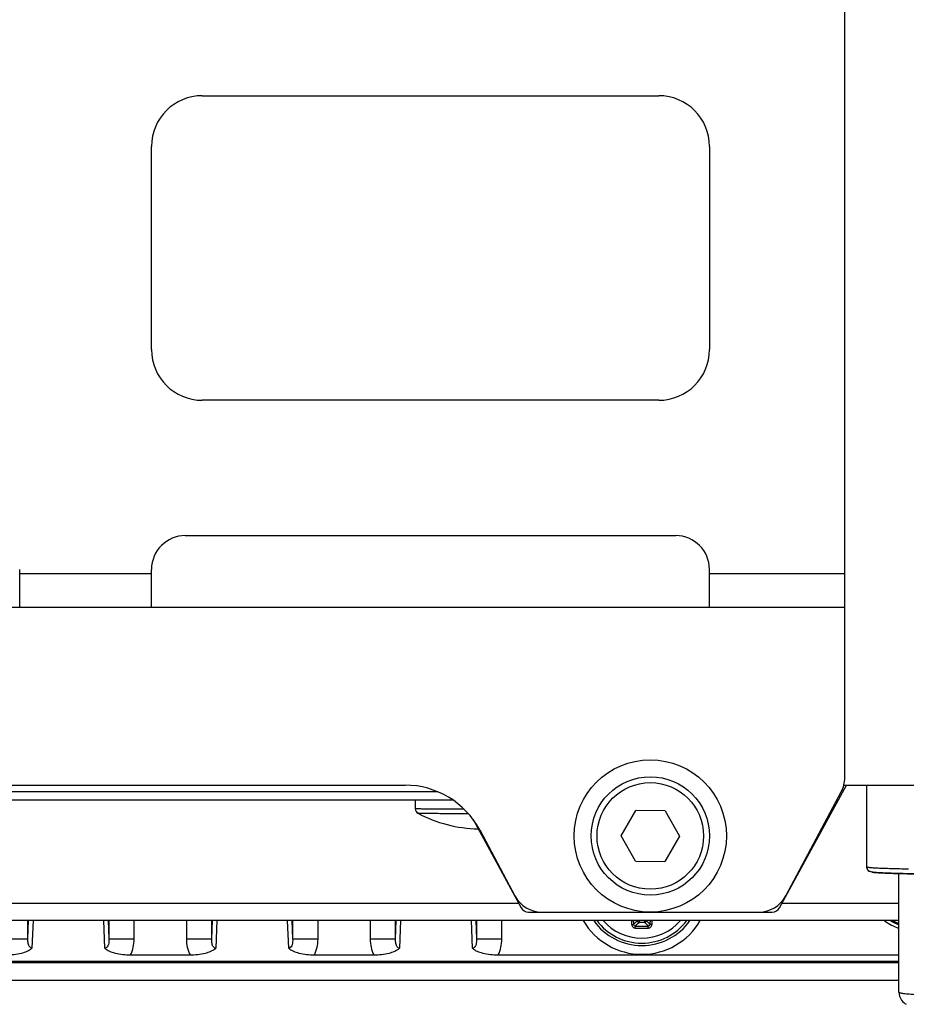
# Paper-space layout 'DRW0010_1_2' of a CAD drawing. Header units: millimetres. Extents: x 0 to 420, y 0 to 297.
# Tile 54 of 171: x 120 to 136, y 188 to 206. Entities that reach past the tile are written whole.
import ezdxf

# ---------------------------------------------------------------- set-up
doc = ezdxf.new("R2010")
doc.units = ezdxf.units.MM
doc.header["$LTSCALE"] = 23.1
doc.layers.get('0').update_dxf_attribs({"linetype": 'CONTINUOUS'})
doc.layers.add('02___PRT_ALL_AXES', color=7, linetype='CONTINUOUS')
doc.layers.add('DIM_PILOTEES', color=7, linetype='CONTINUOUS')
doc.styles.get("Standard").update_dxf_attribs({"font": 'txt', "width": 0.7})
doc.dimstyles.new('DIMSTYLE_7', dxfattribs={"dimtxt": 2.5, "dimasz": 3.5, "dimexe": 2, "dimexo": 0, "dimtad": 1, "dimlfac": 3.333333, "dimdsep": 46, "dimtxsty": 'Standard', "dimblk": '_FILLED', "dimblk1": '_FILLED', "dimblk2": '_FILLED', "dimcen": 0.09, "dimazin": 2, "dimtp": 0.3, "dimtm": 0.3, "dimtfac": 1, "dimtofl": 0, "dimtmove": 0, "dimatfit": 3, "dimldrblk": '_FILLED', "dimfxl": 0, "dimtolj": 1, "dimarcsym": 0})

# ---------------------------------------------------------------- blocks, each defined once
blk = doc.blocks.new('_FILLED')
at = {"color": 0, "linetype": 'ByBlock'}
blk.add_solid([(0, 0), (-1, 0.1429), (-1, -0.1429)], dxfattribs=at)
blk = doc.blocks.new('*D22')
at = {"layer": 'DIM_PILOTEES', "color": 2, "linetype": 'Continuous'}
for p, q in [((197.557, 231.727), (197.557, 239.227)), ((197.557, 239.227), (197.557, 222.287)), ((135.181, 231.727), (199.557, 231.727)), ((197.557, 205.347), (197.557, 222.287)), ((154.061, 212.847), (199.557, 212.847)), ((197.557, 212.847), (197.557, 205.347))]:
    blk.add_line(p, q, dxfattribs=at)
at = {"layer": 'DIM_PILOTEES', "color": 2, "linetype": 'Continuous', "xscale": 3.5, "yscale": 3.5, "zscale": 3.5}
for p, rotation in [((197.557, 231.727), 270), ((197.557, 212.847), 90)]:
    blk.add_blockref('_FILLED', p, dxfattribs=dict(at, rotation=rotation))
at = {"layer": 'DIM_PILOTEES', "color": 2, "linetype": 'Continuous', "insert": (194.432, 224.062), "char_height": 2.5, "width": 13.66071, "attachment_point": 2, "rotation": 90, "line_spacing_factor": 0.9}
blk.add_mtext('{\\ftxt;\\W0.0001;\\H0.0001;\\~}{\\ftxt;\\W3.6428571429;\\H2.5; }{\\ftxt;\\W0.0001;\\H0.0001;\\~}', dxfattribs=at)

psp = doc.layouts.new('DRW0010_1_2')

# ---------------------------------------------------------------- linework, layer by layer
at = {"color": 7, "linetype": 'Continuous'}
for p, q in [((134.7108, 192.4221), (134.7108, 210.5871)), ((123.3108, 204.5121), (131.4108, 204.5121)), ((122.4108, 200.0121), (122.4108, 203.6121)), ((132.3108, 203.6121), (132.3108, 200.0121)), ((131.4108, 199.1121), (123.3108, 199.1121)), ((123.0108, 196.7121), (131.7108, 196.7121)), ((120.0724, 195.4371), (120.0724, 196.1121)), ((122.4108, 195.4371), (122.4108, 196.1121)), ((132.3108, 195.4371), (132.3108, 196.1121)), ((122.4108, 196.0371), (120.0724, 196.0371)), ((134.7108, 196.0371), (132.3108, 196.0371)), ((134.7108, 195.4371), (95.4108, 195.4371)), ((103.2108, 192.2871), (126.9108, 192.2871)), ((133.5535, 190.1153), (134.7387, 192.2882)), ((127.4908, 192.1689), (102.6308, 192.1689)), ((133.6633, 190.323), (134.6473, 192.168)), ((127.7628, 192.0202), (102.3589, 192.0202)), ((127.0908, 192.0202), (127.0908, 191.869)), ((130.7412, 191.3917), (131.005, 191.8394)), ((131.5246, 191.8348), (131.005, 191.8394)), ((131.5246, 191.8348), (131.7804, 191.3826)), ((128.1157, 191.6782), (128.9682, 190.1153)), ((128.2343, 191.493), (128.8583, 190.323)), ((130.997, 190.9394), (130.7412, 191.3917)), ((131.7804, 191.3826), (131.5166, 190.9349)), ((130.997, 190.9394), (131.5166, 190.9349)), ((129.0999, 190.0371), (133.4218, 190.0371)), ((135.6708, 189.8861), (96.0157, 189.8861)), ((120.218, 189.5546), (120.218, 189.8861)), ((120.218, 189.5546), (120.2312, 189.8861)), ((120.3089, 189.8861), (120.2894, 189.3964)), ((121.5842, 189.3963), (121.5647, 189.8861)), ((121.6411, 189.8861), (121.6543, 189.5542)), ((121.6543, 189.8861), (121.6543, 189.5542)), ((122.1042, 189.5542), (122.1042, 189.8861)), ((123.0291, 189.8861), (123.0291, 189.5542)), ((123.479, 189.5548), (123.479, 189.8861)), ((123.479, 189.5548), (123.4921, 189.8861)), ((123.5699, 189.8861), (123.5504, 189.3963)), ((124.8452, 189.3962), (124.8257, 189.8861)), ((124.9021, 189.8861), (124.9153, 189.5541)), ((124.9153, 189.8861), (124.9153, 189.5541)), ((125.3652, 189.5541), (125.3652, 189.8861)), ((126.2901, 189.8861), (126.2901, 189.5541)), ((126.74, 189.5544), (126.74, 189.8861)), ((126.74, 189.5544), (126.7531, 189.8861)), ((126.8309, 189.8861), (126.8114, 189.3962)), ((128.1062, 189.3962), (128.0867, 189.8861)), ((128.1631, 189.8861), (128.1763, 189.5541)), ((128.1763, 189.8861), (128.1763, 189.5541)), ((128.6262, 189.5541), (128.6262, 189.8861)), ((131.0615, 189.8851), (131.0615, 189.8552)), ((131.1587, 189.8552), (131.0615, 189.8552)), ((131.1587, 189.8851), (131.1587, 189.8552)), ((122.1042, 189.5542), (121.6543, 189.5542)), ((125.3652, 189.5541), (124.9153, 189.5541)), ((128.6262, 189.5541), (128.1763, 189.5541)), ((122.0391, 189.278), (123.0942, 189.278)), ((125.3001, 189.2779), (126.3552, 189.2779)), ((128.5611, 189.2779), (135.6708, 189.2777)), ((135.6708, 189.1634), (95.4258, 189.1643)), ((135.6708, 189.138), (95.4258, 189.1388)), ((95.4258, 188.8292), (135.6708, 188.8284))]:
    psp.add_line(p, q, dxfattribs=at)
at = {"color": 3, "linetype": 'Continuous'}
for p, q in [((134.6938, 192.2882), (156.7484, 192.2882)), ((135.1008, 190.84), (135.1008, 192.2882)), ((135.6708, 188.6189), (135.6708, 190.7205))]:
    psp.add_line(p, q, dxfattribs=at)
at = {"color": 7, "linetype": 'Continuous'}
for radius in [1.35, 1.05, 0.945]:
    psp.add_circle((131.2608, 191.3871), radius, dxfattribs=at)
for centre, radius, start, end in [((123.3108, 203.6121), 0.9, 90, 180), ((131.4108, 203.6121), 0.9, 0, 90), ((123.3108, 200.0121), 0.9, 180, 270), ((131.4108, 200.0121), 0.9, 270, 360), ((123.0108, 196.1121), 0.6, 90, 180), ((131.7108, 196.1121), 0.6, 0, 90), ((134.1708, 192.4221), 0.54, 331.92751, 360), ((126.9108, 190.7871), 1.5, 28.07249, 90), ((127.1809, 191.869), 0.0901, 180.00446, 242.20942), ((128.2608, 193.9109), 2.4, 242.12988, 268.70694), ((129.3348, 190.5771), 0.54, 208.07249, 270), ((133.1868, 190.5771), 0.54, 270, 331.92751), ((129.0999, 190.1871), 0.15, 208.61, 270), ((133.4218, 190.1871), 0.15, 270, 331.38908), ((131.1101, 190.488), 1.2, 210.13865, 329.86137), ((131.1101, 190.488), 1.0445, 215.20871, 324.79125), ((131.1101, 190.488), 1.0443, 215.20262, 324.79746), ((131.1101, 190.488), 1.0013, 216.96358, 323.03094), ((131.1101, 190.488), 0.9121, 221.31612, 318.67302), ((130.4612, 189.8437), 0.473, 356.7965, 5.13955), ((130.4705, 189.8493), 0.4951, 356.73749, 4.25728), ((129.9281, 190.9364), 1.5664, 312.96226, 316.35076), ((131.1109, 223.7539), 33.964, 269.8055, 270.19182), ((132.2923, 190.9365), 1.5665, 223.64682, 227.03511), ((131.7498, 189.8493), 0.4951, 175.73921, 183.25977), ((131.7594, 189.8437), 0.4733, 174.86753, 183.20569), ((136.0602, 190.7879), 1.11, 234.6747, 249.42195), ((136.0602, 190.7879), 1.05, 239.28396, 248.13572), ((136.0602, 190.7879), 1.0275, 241.40441, 247.72524), ((131.1095, 224.0026), 34.2486, 269.80797, 270.19428)]:
    psp.add_arc(centre, radius, start, end, dxfattribs=at)
at = {"color": 3, "linetype": 'Continuous'}
for centre, radius, start, end in [((135.1911, 190.8401), 0.0903, 180.05903, 192.63415), ((135.1916, 190.8402), 0.0908, 192.6097, 198.32609), ((135.1901, 190.8397), 0.0892, 198.32632, 203.82195), ((135.1908, 190.84), 0.09, 203.85602, 270.0046)]:
    psp.add_arc(centre, radius, start, end, dxfattribs=at)
at = {"color": 7, "linetype": 'Continuous'}
for points, knots in [([(127.9577, 191.8591), (127.8977, 191.8592), (127.782, 191.8596), (127.6164, 191.8604), (127.4884, 191.8613), (127.3957, 191.8621), (127.3346, 191.8627), (127.2796, 191.8634), (127.2312, 191.8641), (127.1897, 191.8648), (127.1553, 191.8656), (127.1313, 191.8663), (127.1158, 191.8669), (127.107, 191.8672), (127.1003, 191.8677), (127.0951, 191.868), (127.0928, 191.8685), (127.0908, 191.8686), (127.0908, 191.869)], [0, 0, 0, 0, 0.2075847, 0.4002935, 0.5729813, 0.6503554, 0.7210383, 0.7845694, 0.8405125, 0.8885036, 0.9282164, 0.9593881, 0.9717076, 0.981817, 0.9897007, 0.9953526, 0.9987716, 1, 1, 1, 1]), ([(128.0332, 191.7798), (127.9728, 191.7799), (127.8558, 191.7802), (127.6877, 191.7809), (127.5359, 191.7819), (127.4216, 191.7829), (127.3415, 191.7838), (127.2909, 191.7845), (127.2473, 191.7852), (127.2108, 191.7859), (127.1818, 191.7867), (127.1625, 191.7874), (127.1509, 191.788), (127.1451, 191.7883), (127.1413, 191.7888), (127.1394, 191.789), (127.1389, 191.7893)], [0, 0, 0, 0, 0.2026848, 0.392385, 0.5637127, 0.7118017, 0.7757878, 0.8324465, 0.8813715, 0.9222223, 0.9546991, 0.9785857, 0.9872475, 0.9937043, 0.9979517, 1, 1, 1, 1]), ([(130.9335, 189.8173), (130.9331, 189.8092), (130.9358, 189.7928), (130.9493, 189.7718), (130.97, 189.7576), (130.9865, 189.7542), (130.9947, 189.7542)], [0, 0, 0, 0, 0.2476723, 0.4970458, 0.7481496, 1, 1, 1, 1]), ([(130.9335, 189.8178), (130.9372, 189.8176), (130.9441, 189.8174), (130.9536, 189.8178), (130.9602, 189.8189), (130.9641, 189.8201), (130.9647, 189.8212)], [0, 0, 0, 0, 0.3483143, 0.6548193, 0.8796241, 1, 1, 1, 1]), ([(130.9647, 189.8212), (130.9644, 189.8133), (130.9709, 189.7965), (130.9876, 189.7901), (130.9956, 189.7901)], [0, 0, 0, 0, 0.4936432, 1, 1, 1, 1]), ([(131.0317, 189.8837), (131.0264, 189.8784), (131.0046, 189.857), (130.9821, 189.8363), (130.9647, 189.8212)], [0, 0, 0, 0, 0.2451269, 1, 1, 1, 1]), ([(130.9947, 189.7542), (130.9947, 189.7583), (130.9947, 189.7662), (130.9948, 189.777), (130.9953, 189.7848), (130.9953, 189.7889), (130.9956, 189.7901)], [0, 0, 0, 0, 0.3459269, 0.6615129, 0.8927335, 1, 1, 1, 1]), ([(131.1886, 189.8837), (131.1939, 189.8784), (131.2157, 189.857), (131.2381, 189.8363), (131.2555, 189.8212)], [0, 0, 0, 0, 0.245128, 1, 1, 1, 1]), ([(131.2246, 189.7901), (131.2327, 189.7901), (131.2493, 189.7965), (131.2559, 189.8133), (131.2555, 189.8212)], [0, 0, 0, 0, 0.5063601, 1, 1, 1, 1]), ([(131.2256, 189.7542), (131.2256, 189.7583), (131.2255, 189.7662), (131.2255, 189.777), (131.225, 189.7848), (131.225, 189.7889), (131.2246, 189.7901)], [0, 0, 0, 0, 0.3459256, 0.6615103, 0.8927318, 1, 1, 1, 1]), ([(131.2256, 189.7542), (131.2338, 189.7542), (131.2503, 189.7576), (131.271, 189.7718), (131.2844, 189.7927), (131.2872, 189.8092), (131.2868, 189.8173)], [0, 0, 0, 0, 0.2518381, 0.5029404, 0.7523147, 1, 1, 1, 1]), ([(131.2867, 189.8178), (131.2831, 189.8176), (131.2761, 189.8174), (131.2667, 189.8178), (131.2601, 189.8189), (131.2562, 189.8201), (131.2555, 189.8212)], [0, 0, 0, 0, 0.3482661, 0.6547395, 0.8795567, 1, 1, 1, 1]), ([(120.218, 189.5546), (120.2155, 189.5568), (120.2016, 189.5537), (120.177, 189.5572), (120.1348, 189.5556), (120.0543, 189.5563), (119.9301, 189.555), (119.8249, 189.5546), (119.7681, 189.5542)], [0, 0, 0, 0, 0.0221986, 0.081344, 0.1739413, 0.2979976, 0.620919, 1, 1, 1, 1]), ([(120.2894, 189.3964), (120.2744, 189.3961), (120.2398, 189.4213), (120.2233, 189.4822), (120.2174, 189.5291), (120.218, 189.5546)], [0, 0, 0, 0, 0.2421526, 0.5894442, 1, 1, 1, 1]), ([(121.6543, 189.5542), (121.6549, 189.5232), (121.6549, 189.4759), (121.6296, 189.4163), (121.5997, 189.3994), (121.5842, 189.3963)], [0, 0, 0, 0, 0.4971374, 0.7459598, 1, 1, 1, 1]), ([(123.479, 189.5548), (123.4761, 189.5567), (123.4626, 189.5543), (123.4373, 189.5571), (123.3953, 189.5558), (123.3147, 189.5563), (123.1908, 189.555), (123.0858, 189.5545), (123.0291, 189.5542)], [0, 0, 0, 0, 0.0228679, 0.0824779, 0.1753183, 0.2993833, 0.6217156, 1, 1, 1, 1]), ([(123.5504, 189.3963), (123.5354, 189.396), (123.5007, 189.4213), (123.4842, 189.4823), (123.4783, 189.5293), (123.479, 189.5548)], [0, 0, 0, 0, 0.2420173, 0.5902815, 1, 1, 1, 1]), ([(124.9153, 189.5541), (124.9159, 189.5231), (124.9159, 189.4759), (124.8906, 189.4162), (124.8607, 189.3994), (124.8452, 189.3963)], [0, 0, 0, 0, 0.4971374, 0.7459598, 1, 1, 1, 1]), ([(126.74, 189.5544), (126.7371, 189.5563), (126.7235, 189.5539), (126.6983, 189.5568), (126.6563, 189.5556), (126.5757, 189.5561), (126.4518, 189.5549), (126.3468, 189.5544), (126.2901, 189.5541)], [0, 0, 0, 0, 0.0228739, 0.0824853, 0.1753255, 0.2993892, 0.6217171, 1, 1, 1, 1]), ([(126.8114, 189.3962), (126.7964, 189.396), (126.7618, 189.4211), (126.7452, 189.482), (126.7393, 189.5289), (126.74, 189.5544)], [0, 0, 0, 0, 0.2423017, 0.5902649, 1, 1, 1, 1]), ([(128.1763, 189.5541), (128.1769, 189.523), (128.1769, 189.4758), (128.1516, 189.4162), (128.1217, 189.3993), (128.1062, 189.3962)], [0, 0, 0, 0, 0.4971374, 0.7459598, 1, 1, 1, 1]), ([(119.8332, 189.278), (119.9246, 189.2791), (120.0836, 189.2918), (120.2378, 189.3525), (120.2894, 189.3964)], [0, 0, 0, 0, 0.5744939, 1, 1, 1, 1]), ([(121.5842, 189.3963), (121.6313, 189.3495), (121.7913, 189.296), (121.9469, 189.2812), (122.0391, 189.278)], [0, 0, 0, 0, 0.4189485, 1, 1, 1, 1]), ([(123.0942, 189.278), (123.1856, 189.279), (123.3446, 189.2917), (123.4988, 189.3524), (123.5504, 189.3963)], [0, 0, 0, 0, 0.5744938, 1, 1, 1, 1]), ([(124.8452, 189.3963), (124.8923, 189.3494), (125.0523, 189.296), (125.2079, 189.2811), (125.3001, 189.2779)], [0, 0, 0, 0, 0.4189487, 1, 1, 1, 1]), ([(126.3552, 189.2779), (126.4466, 189.2789), (126.6056, 189.2916), (126.7598, 189.3524), (126.8114, 189.3962)], [0, 0, 0, 0, 0.5744938, 1, 1, 1, 1]), ([(128.1062, 189.3962), (128.1533, 189.3493), (128.3133, 189.2959), (128.4689, 189.2811), (128.5611, 189.2778)], [0, 0, 0, 0, 0.4189485, 1, 1, 1, 1])]:
    psp.add_open_spline(points, degree=3, knots=knots, dxfattribs=at)
at = {"color": 3, "linetype": 'Continuous'}
for points, knots in [([(136.6307, 190.7093), (136.5325, 190.7095), (136.3412, 190.7104), (136.0652, 190.7131), (135.8143, 190.717), (135.625, 190.7215), (135.4927, 190.7257), (135.4099, 190.7289), (135.3391, 190.7324), (135.2805, 190.7359), (135.2336, 190.7398), (135.1941, 190.7444), (135.1559, 190.7529), (135.1149, 190.7813), (135.1008, 190.8185), (135.1008, 190.84)], [0, 0, 0, 0, 0.1862526, 0.3628369, 0.5234239, 0.6622399, 0.7219199, 0.7744231, 0.8193521, 0.8564628, 0.8858159, 0.9084481, 0.932039, 0.9592203, 1, 1, 1, 1]), ([(135.1008, 190.84), (135.1008, 190.8386), (135.1064, 190.8363), (135.1149, 190.8342), (135.1312, 190.8316), (135.164, 190.8279), (135.2205, 190.8236), (135.3053, 190.819), (135.4122, 190.8146), (135.5394, 190.8105), (135.685, 190.8069), (135.7881, 190.8049), (135.8423, 190.804)], [0, 0, 0, 0, 0.005544, 0.0187024, 0.0400359, 0.0695935, 0.1530288, 0.2678335, 0.412327, 0.5843146, 0.7811949, 1, 1, 1, 1]), ([(135.1908, 190.75), (135.1909, 190.7479), (135.2013, 190.7455), (135.2155, 190.7424), (135.2443, 190.7393), (135.2818, 190.7361), (135.3305, 190.733), (135.4148, 190.7287), (135.5432, 190.7239), (135.722, 190.7191), (135.9298, 190.7151), (136.1609, 190.712), (136.3221, 190.7107), (136.4055, 190.7102)], [0, 0, 0, 0, 0.0053965, 0.0192625, 0.0419614, 0.0734386, 0.1134629, 0.1617726, 0.2817961, 0.4301505, 0.6026491, 0.7943836, 1, 1, 1, 1]), ([(135.6708, 188.6189), (135.6708, 188.5687), (135.7001, 188.4783), (135.7694, 188.4196), (135.8026, 188.4018)], [0, 0, 0, 0, 0.5720161, 1, 1, 1, 1]), ([(135.6708, 188.6189), (135.6708, 188.6163), (135.6791, 188.6108), (135.6941, 188.6066), (135.7205, 188.6008), (135.7746, 188.5928), (135.8681, 188.5833), (135.9493, 188.5774), (135.9965, 188.5743)], [0, 0, 0, 0, 0.0232064, 0.0728643, 0.1522505, 0.2618711, 0.5716166, 1, 1, 1, 1])]:
    psp.add_open_spline(points, degree=3, knots=knots, dxfattribs=at)
at = {"color": 7, "linetype": 'Continuous'}
for points in [[(131.0317, 189.8837), (131.0321, 189.8763), (131.0389, 189.8614), (131.0541, 189.8553), (131.0615, 189.8552)], [(131.1587, 189.8552), (131.1661, 189.8553), (131.1814, 189.8614), (131.1881, 189.8763), (131.1886, 189.8837)], [(122.0391, 189.278), (122.0819, 189.3623), (122.1035, 189.4596), (122.1042, 189.5542)], [(123.0291, 189.5542), (123.0297, 189.4596), (123.0514, 189.3623), (123.0942, 189.278)], [(125.3001, 189.2779), (125.3429, 189.3623), (125.3645, 189.4595), (125.3652, 189.5541)], [(126.2901, 189.5541), (126.2907, 189.4595), (126.3124, 189.3623), (126.3552, 189.2779)], [(128.5611, 189.2779), (128.6039, 189.3622), (128.6255, 189.4595), (128.6262, 189.5541)]]:
    psp.add_open_spline(points, degree=3, dxfattribs=at)
at = {"layer": '02___PRT_ALL_AXES', "color": 7, "linetype": 'Continuous'}
for p, q in [((128.928, 190.1889), (101.1939, 190.1895)), ((135.6708, 190.1888), (133.5936, 190.1888))]:
    psp.add_line(p, q, dxfattribs=at)

# ---------------------------------------------------------------- dimensions: what is measured, and where the dimension line sits
at = {"layer": 'DIM_PILOTEES', "color": 2, "linetype": 'Continuous'}
dim = psp.add_linear_dim(base=(197.5574, 212.8473), p1=(135.1811, 231.727), p2=(154.0608, 212.8473), angle=270, text='{\\ftxt;\\W0.0001;\\H0.0001;\\~}{\\ftxt;\\W3.6428571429;\\H2.5; }{\\ftxt;\\W0.0001;\\H0.0001;\\~}', dimstyle='DIMSTYLE_7', dxfattribs=at)
dim.commit()
dim.dimension.update_dxf_attribs({"geometry": '*D22', "text_midpoint": (197.5574, 223.705), "dimtype": 160})

doc.saveas('drawing.dxf')
